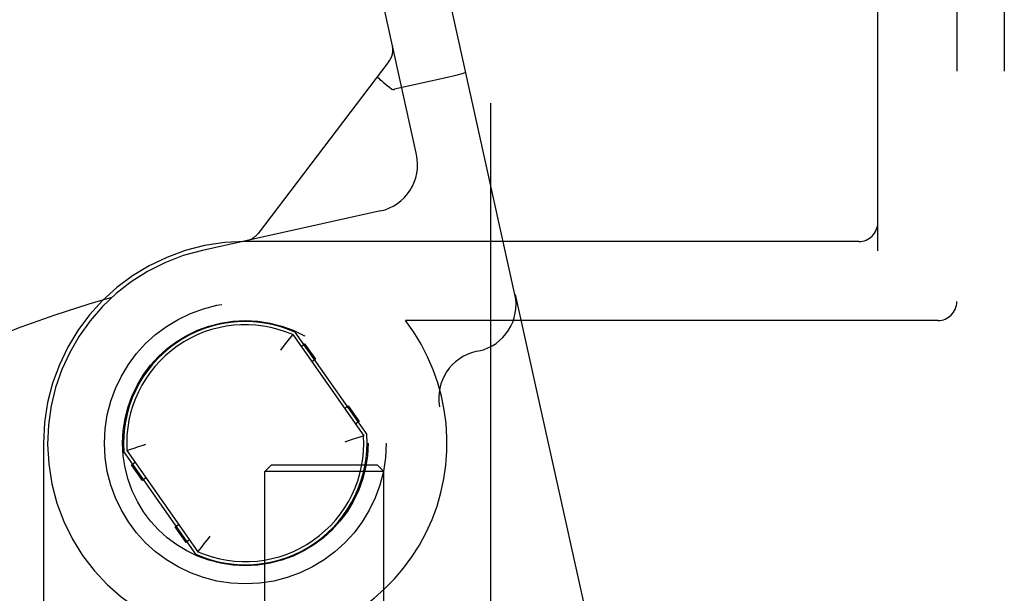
# Model space of a CAD drawing. Header units: inches. Extents: x 0 to 184, y 0 to 119.
# Tile 39 of 101: x 34.598 to 36.155, y 43.533 to 44.441. Entities that reach past the tile are written whole.
import ezdxf

# ---------------------------------------------------------------- set-up
doc = ezdxf.new("R2010")
doc.units = ezdxf.units.IN
doc.header["$LTSCALE"] = 10.121375
doc.header["$MEASUREMENT"] = 0
doc.linetypes.add('HIDDEN', pattern=[0.2, 0.1, -0.1])
doc.layers.add('DEFAULT_2', color=8, linetype='HIDDEN')

msp = doc.modelspace()

# ---------------------------------------------------------------- linework, layer by layer
at = {"layer": 'DEFAULT_2', "color": 8, "linetype": 'HIDDEN'}
for p, q in [((36.0801, 47.3956), (36.0801, 41.8956)), ((36.1551, 47.3956), (36.1551, 41.8956)), ((35.9551, 42.0506), (35.9551, 47.2406)), ((35.3426, 46.3331), (35.3426, 42.9581)), ((35.3814, 44.0059), (35.1337, 45.1238)), ((35.2258, 44.2275), (35.0322, 45.1013)), ((35.1877, 44.3992), (35.1878, 44.3986)), ((35.1878, 44.3986), (35.1878, 44.3988)), ((35.1823, 44.3746), (34.9753, 44.1024)), ((35.2746, 44.349), (35.1912, 44.3305)), ((35.1912, 44.3305), (35.1904, 44.3304)), ((35.1687, 44.138), (34.8876, 44.0757)), ((35.9251, 44.0896), (34.9551, 44.0896)), ((34.9585, 44.0914), (34.9579, 44.0913)), ((34.9579, 44.0913), (34.9585, 44.0914)), ((34.9586, 44.0915), (34.9583, 44.0914)), ((35.3814, 44.0059), (35.3818, 44.006)), ((35.3818, 44.006), (35.629, 42.8903)), ((36.0501, 43.9646), (35.2084, 43.9646)), ((35.0245, 43.9356), (35.0205, 43.9306)), ((35.0301, 43.9425), (35.0245, 43.9356)), ((35.03, 43.9423), (35.0295, 43.9417)), ((35.0301, 43.9425), (35.1423, 43.7823)), ((35.0334, 43.9465), (35.1472, 43.7841)), ((35.0132, 43.9213), (35.0106, 43.918)), ((35.0205, 43.9306), (35.0132, 43.9213)), ((35.0432, 43.9238), (35.0489, 43.9279)), ((35.0489, 43.9279), (35.0661, 43.9033)), ((35.3244, 43.9164), (35.3198, 43.9154)), ((35.0661, 43.9033), (35.0604, 43.8993)), ((35.112, 43.8255), (35.1178, 43.8296)), ((35.1178, 43.8296), (35.135, 43.805)), ((35.135, 43.805), (35.1292, 43.801)), ((35.131, 43.7784), (35.1243, 43.7762)), ((35.1364, 43.7803), (35.131, 43.7784)), ((35.1423, 43.7823), (35.1364, 43.7803)), ((34.6361, 43.7706), (34.6361, 43.3006)), ((34.768, 43.7589), (34.7739, 43.761)), ((34.7739, 43.761), (34.7793, 43.7628)), ((34.7793, 43.7628), (34.786, 43.7651)), ((34.8769, 43.5948), (34.7631, 43.7572)), ((34.768, 43.7589), (34.8802, 43.5988)), ((34.7753, 43.7363), (34.7811, 43.7403)), ((34.7925, 43.7117), (34.7753, 43.7363)), ((34.9961, 43.7356), (34.9861, 43.7256)), ((35.1641, 43.7356), (34.9962, 43.7356)), ((35.1641, 43.7356), (35.1741, 43.7256)), ((34.7983, 43.7157), (34.7925, 43.7117)), ((35.1741, 43.7256), (34.9861, 43.7256)), ((34.9861, 42.8888), (34.9861, 43.7256)), ((35.1741, 42.8888), (35.1741, 43.7256)), ((34.8442, 43.638), (34.8499, 43.642)), ((34.8614, 43.6134), (34.8442, 43.638)), ((34.8971, 43.6199), (34.8997, 43.6232)), ((34.8671, 43.6174), (34.8614, 43.6134)), ((34.8802, 43.5988), (34.8858, 43.6057)), ((34.8858, 43.6057), (34.8898, 43.6107)), ((34.8898, 43.6107), (34.8971, 43.6199)), ((34.8803, 43.599), (34.8808, 43.5996))]:
    msp.add_line(p, q, dxfattribs=at)
for points in [[(35.3034, 44.3579), (35.3031, 44.3574), (35.3021, 44.3568), (35.3004, 44.3561), (35.2981, 44.3552), (35.2952, 44.3543), (35.2917, 44.3533), (35.2878, 44.3522), (35.2836, 44.3511), (35.2792, 44.3501), (35.2746, 44.349)], [(35.1639, 44.3505), (35.1641, 44.35), (35.1648, 44.3492), (35.1661, 44.3479), (35.168, 44.3462), (35.1703, 44.3442), (35.173, 44.3419), (35.1762, 44.3394)], [(35.1762, 44.3394), (35.1796, 44.3367), (35.1832, 44.3339), (35.1869, 44.331)], [(35.1869, 44.331), (35.1875, 44.3307), (35.1881, 44.3304), (35.1888, 44.3303), (35.1896, 44.3303), (35.1904, 44.3304), (35.1912, 44.3305)], [(35.1243, 43.7762), (35.1166, 43.7736), (35.1126, 43.7724)], [(34.786, 43.7651), (34.7937, 43.7676), (34.7977, 43.7689)]]:
    msp.add_lwpolyline(points, dxfattribs=at)
for radius in [0.2228, 0.194]:
    msp.add_circle((34.9551, 43.7706), radius, dxfattribs=at)
for centre, radius, start, end in [((35.1584, 44.3927), 0.03, 322.7355, 12.49), ((35.1525, 44.2112), 0.075, 282.49, 12.49), ((35.9251, 44.1196), 0.03, 270, 360), ((34.9551, 43.7706), 0.319, 90, 180), ((34.9514, 44.1206), 0.03, 282.49, 322.7355), ((34.9551, 43.7706), 0.3125, 102.49, 10.6414), ((35.2208, 42.3022), 1.7646, 105.678, 115.49), ((35.3081, 43.9897), 0.075, 282.49, 12.49), ((36.0501, 43.9946), 0.03, 270, 360), ((34.9551, 43.7706), 0.1925, 66.0027, 183.9973), ((34.9551, 43.7706), 0.319, 270, 37.4559), ((34.9551, 43.7706), 0.1875, 66.4239, 183.5761), ((35.336, 43.8422), 0.075, 102.49, 190.6414), ((34.9551, 43.7706), 0.1925, 246.0027, 3.9973), ((34.9551, 43.7706), 0.1875, 246.4239, 3.5761), ((34.9551, 43.7706), 0.54, 195.288, 270.2336)]:
    msp.add_arc(centre, radius, start, end, dxfattribs=at)

doc.saveas('drawing.dxf')
